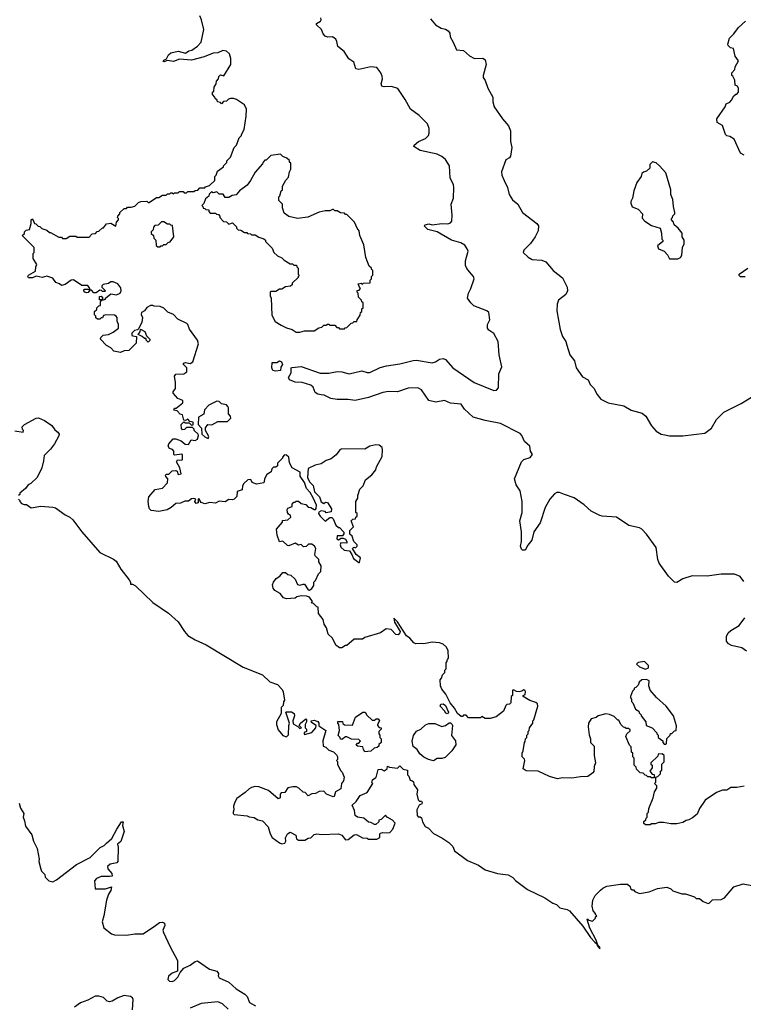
# Model space of a CAD drawing. Extents: x 2239781 to 2394849, y 665654 to 770575.
# Tile 70 of 147: x 2338989 to 2344998, y 687240 to 695418. Entities that reach past the tile are written whole.
import ezdxf

# ---------------------------------------------------------------- set-up
doc = ezdxf.new("R2010")
doc.units = 0

msp = doc.modelspace()

# ---------------------------------------------------------------- linework, layer by layer
at = {"layer": '0CON10XD'}
for points in [[(2339928.3, 692791.7), (2339960, 692785), (2339955, 692730), (2339895, 692670), (2339855, 692667.5), (2339825, 692652.5), (2339770, 692665), (2339745, 692692.5), (2339710.7, 692710.7), (2339660, 692765), (2339661.7, 692778.3), (2339681.7, 692798.3), (2339725, 692802.5), (2339765, 692822.5), (2339810, 692855), (2339810, 692885), (2339797.5, 692915), (2339797.5, 692945), (2339790, 692955), (2339775, 692962.5), (2339705, 692967.5), (2339685, 692960), (2339675, 692940), (2339665, 692940), (2339655, 692930), (2339635, 692930), (2339621.7, 692941.7), (2339620, 692955), (2339610, 692965), (2339610, 692995), (2339628.3, 693011.7), (2339630, 693025), (2339645, 693040), (2339660, 693045), (2339660, 693075), (2339670, 693090), (2339651.7, 693091.7), (2339651.7, 693118.3), (2339665, 693120), (2339680, 693105), (2339670, 693090), (2339685, 693090), (2339700, 693095), (2339700, 693105), (2339745, 693140), (2339793, 693133), (2339823, 693147), (2339830, 693165), (2339829.3, 693189.3), (2339802.5, 693225), (2339765, 693240), (2339745, 693240), (2339725, 693227.5), (2339682.5, 693217.5), (2339671.7, 693208.3), (2339670, 693195), (2339700, 693165), (2339695, 693160), (2339675, 693160), (2339668.3, 693168.3), (2339655, 693170), (2339625, 693150), (2339605, 693150), (2339585, 693170), (2339570, 693170), (2339558.3, 693151.7), (2339545, 693150), (2339530, 693155), (2339520, 693165), (2339520, 693175), (2339525, 693180), (2339555, 693180), (2339570, 693170), (2339570, 693185), (2339555, 693210), (2339505, 693210), (2339436.4, 693256.4), (2339415, 693253.8), (2339365, 693217.5), (2339335, 693210), (2339320, 693225), (2339290, 693235), (2339265, 693270), (2339215, 693287.5), (2339175, 693277.5), (2339125, 693287.5), (2339095, 693272.5), (2339062.5, 693272.5), (2339057.5, 693285), (2339062.5, 693295), (2339120.7, 693329.3), (2339122.5, 693365), (2339130, 693385), (2339100, 693435), (2339100, 693475), (2339110, 693485), (2339110, 693525), (2339060, 693575), (2339010, 693625), (2339028.3, 693641.7), (2339030, 693655), (2339041.7, 693668.3), (2339070, 693675), (2339083.3, 693725), (2339083.8, 693755), (2339095, 693762.5), (2339112.5, 693725), (2339122.5, 693722.5), (2339141.7, 693701.7), (2339155, 693700), (2339173, 693683), (2339215, 693670), (2339235, 693650), (2339245, 693650), (2339315, 693610), (2339335, 693610), (2339345, 693600), (2339375, 693600), (2339405, 693620), (2339455, 693620), (2339465, 693610), (2339565, 693610), (2339591.7, 693638.3), (2339618.3, 693641.7), (2339631.7, 693658.3), (2339645, 693660), (2339675, 693690), (2339685, 693690), (2339708.3, 693721.7), (2339746.4, 693726.4), (2339787.5, 693702.5), (2339793, 693737), (2339810, 693755), (2339810, 693765), (2339800, 693775), (2339803, 693787), (2339820, 693805), (2339820, 693815), (2339855, 693850), (2339875, 693850), (2339885, 693860), (2339915, 693860), (2339945, 693870), (2339975, 693900), (2339995, 693907.5), (2340045, 693910), (2340055, 693900), (2340065, 693900), (2340125, 693940), (2340145, 693940), (2340175, 693960), (2340205, 693960), (2340215, 693970), (2340235, 693970), (2340245, 693980), (2340255, 693980), (2340265, 693970), (2340275, 693980), (2340305, 693980), (2340315, 693990), (2340345, 693990), (2340355, 693980), (2340375, 693980), (2340385, 693990), (2340435, 693990), (2340445, 694000), (2340468.3, 694001.7), (2340485, 694020), (2340525, 694020), (2340531.7, 694028.3), (2340565, 694040), (2340608.3, 694081.7), (2340610, 694115), (2340620, 694125), (2340631.7, 694158.3), (2340680, 694195), (2340680, 694205), (2340708.3, 694231.7), (2340710, 694245), (2340740, 694275), (2340770, 694355), (2340790, 694375), (2340810, 694435), (2340830, 694455), (2340830, 694465), (2340852.5, 694505), (2340870, 694615), (2340872.5, 694675), (2340855, 694710), (2340790, 694755), (2340765, 694762.5), (2340738.3, 694761.7), (2340723, 694757), (2340705, 694740), (2340681.7, 694738.3), (2340665, 694720), (2340655, 694730), (2340630, 694735), (2340628.3, 694748.3), (2340611.7, 694761.7), (2340610, 694775), (2340590, 694795), (2340590, 694815), (2340600, 694825), (2340603, 694857), (2340620, 694885), (2340623, 694907), (2340640, 694925), (2340643, 694947), (2340655, 694960), (2340685, 694950), (2340743.3, 695045), (2340742.5, 695095), (2340730, 695135), (2340707, 695157), (2340675, 695162.5), (2340635, 695143.3), (2340595, 695138.8), (2340520.8, 695109.2), (2340415, 695082), (2340315, 695089.2), (2340265, 695071.4), (2340215, 695077.5), (2340185, 695067.5), (2340180, 695075), (2340185, 695082.5), (2340208.3, 695091.7), (2340223.8, 695126.2), (2340245, 695143.3), (2340305, 695156.5), (2340365, 695140), (2340392.1, 695157.9), (2340417.5, 695165), (2340465, 695197.5), (2340495, 695230), (2340516.7, 695335), (2340497.5, 695415), (2340485, 695450)], [(2345001.2, 690751.2), (2344972.1, 690792.1), (2344925, 690811.2), (2344898.9, 690811.1), (2344815, 690812.9), (2344696.1, 690796.1), (2344572.7, 690797.3), (2344495, 690773.3), (2344445, 690742.7), (2344425, 690746.1), (2344377.6, 690795), (2344297.8, 690905), (2344287.7, 690935), (2344274.7, 691034.7), (2344195, 691145.5), (2344155.6, 691185), (2344135, 691197.3), (2344047.1, 691217.1), (2343945, 691285.3), (2343825, 691292.9), (2343805, 691299.2), (2343735, 691335.5), (2343677.1, 691387.1), (2343592.5, 691445), (2343513.4, 691473.4), (2343470.4, 691490.4), (2343449.1, 691490.9), (2343430.9, 691479.1), (2343392, 691435), (2343352.7, 691367.3), (2343311.7, 691238.3), (2343256.9, 691165), (2343240.8, 691095), (2343207.1, 691052.9), (2343185, 691012.5), (2343165, 691011.2), (2343155, 691020), (2343148, 691045), (2343156.2, 691085), (2343156.8, 691163.2), (2343142.1, 691255), (2343160.6, 691325), (2343162.5, 691415), (2343143.4, 691503.4), (2343110.8, 691555), (2343098.8, 691605), (2343156.2, 691745), (2343175.7, 691764.3), (2343227.6, 691782.4), (2343245.8, 691805), (2343230, 691835), (2343225.6, 691875), (2343180, 691915), (2343158.5, 691965), (2343145, 691980.5), (2342982, 692065), (2342855, 692087.7), (2342755, 692116.4), (2342681.8, 692181.8), (2342653.3, 692225), (2342565, 692233.5), (2342515, 692255.6), (2342445, 692241.2), (2342386.7, 692255), (2342323.9, 692343.9), (2342295, 692360.5), (2342215, 692356.2), (2342125, 692327.5), (2342051.7, 692328.3), (2342005, 692322.2), (2341885, 692279.1), (2341775, 692254.3), (2341715, 692262.5), (2341625, 692261.8), (2341571.4, 692271.4), (2341518.3, 692298.3), (2341491.5, 692301.5), (2341465, 692307.7), (2341442.3, 692322.3), (2341424.5, 692364.5), (2341405, 692381.4), (2341335, 692404.4), (2341275, 692406.4), (2341230, 692425), (2341221.4, 692445), (2341243.8, 692485), (2341242.5, 692525), (2341250.7, 692529.3), (2341325, 692536.9), (2341485, 692483.1), (2341555, 692481.1), (2341625, 692496.2), (2341665, 692492.1), (2341725, 692475.5), (2341829.5, 692500.5), (2341875, 692487.5), (2341895, 692488.6), (2341981.6, 692528.4), (2342035, 692543.8), (2342145, 692558.4), (2342256.3, 692586.3), (2342285, 692588.5), (2342415, 692566.9), (2342442, 692575), (2342475, 692598.1), (2342505, 692604.3), (2342525.8, 692595), (2342586.7, 692526.7), (2342763.3, 692403.3), (2342925, 692337.1), (2342948.1, 692341.9), (2342965, 692360), (2342968.2, 692475), (2342992.7, 692535), (2342971.2, 692635), (2342961.1, 692745), (2342925, 692810), (2342885, 692840), (2342874.5, 692855), (2342874.5, 692885), (2342891.9, 692925), (2342885.3, 692985.3), (2342868.1, 692998.1), (2342761.2, 693041.2), (2342735.6, 693065), (2342707.8, 693105), (2342714.7, 693145.3), (2342735.4, 693185), (2342763.3, 693265), (2342758.1, 693285), (2342725, 693324.3), (2342701.7, 693351.7), (2342691.8, 693375), (2342691.2, 693415), (2342711.6, 693495), (2342705.7, 693515.7), (2342685, 693543.5), (2342653.2, 693563.2), (2342575, 693585.6), (2342455, 693655.4), (2342378, 693675), (2342347.5, 693705), (2342356.2, 693715), (2342385, 693722.1), (2342415, 693714.4), (2342495, 693725.6), (2342545, 693721.9), (2342565, 693730), (2342576, 693745), (2342579.2, 693795), (2342572.7, 693885), (2342590, 693935), (2342594.7, 694025), (2342591.5, 694045), (2342563.6, 694105), (2342556.5, 694205), (2342524.5, 694255), (2342495, 694281.1), (2342455, 694299.5), (2342315, 694331.5), (2342262.5, 694365), (2342265, 694376.7), (2342300, 694405), (2342358.8, 694431.2), (2342383.1, 694455), (2342389.5, 694475), (2342390, 694515), (2342375, 694553.6), (2342305, 694621.8), (2342233, 694673), (2342188.8, 694755), (2342128.2, 694845), (2342075, 694862.3), (2342015, 694859.6), (2341995, 694865.8), (2341989.1, 694885), (2342001.2, 694925), (2341998.1, 694948.1), (2341988, 694975), (2341955, 695019.6), (2341905, 695025.3), (2341805, 695004), (2341780.1, 695010.1), (2341763.4, 695063.4), (2341723.2, 695093.2), (2341683.6, 695153.6), (2341630, 695195), (2341623.3, 695235), (2341613.3, 695255), (2341585, 695276.2), (2341545, 695273.3), (2341525, 695282), (2341509.1, 695299.1), (2341494.2, 695335), (2341454, 695375), (2341454, 695386), (2341485.8, 695405), (2341491.4, 695415), (2341488.3, 695431.7)], [(2342400, 695425), (2342442.5, 695375), (2342488.3, 695348.3), (2342525, 695340), (2342547.5, 695325), (2342560, 695305), (2342562.5, 695275), (2342589.5, 695229.5), (2342615, 695166.7), (2342675, 695162), (2342725, 695118), (2342765, 695094), (2342835, 695098), (2342855, 695083.3), (2342862.5, 695045), (2342836.2, 694955), (2342838.3, 694938.3), (2342853.6, 694913.6), (2342875, 694850), (2342917.5, 694775), (2342917.5, 694735), (2342927.5, 694695), (2342996.7, 694595), (2343048, 694535), (2343064.2, 694495), (2343065.6, 694405), (2343076.6, 694355), (2343065.4, 694285), (2343055, 694269.2), (2343026.6, 694253.4), (2342989.5, 694155), (2342992.7, 694125), (2343010.7, 694080.7), (2343040, 694025), (2343052.2, 693965), (2343081.1, 693921.1), (2343125.5, 693885), (2343165, 693815.7), (2343283.8, 693725), (2343298, 693705), (2343294, 693665), (2343268, 693615), (2343230.5, 693559.5), (2343175, 693502.5), (2343170, 693485), (2343212, 693445), (2343245, 693427.1), (2343325, 693420), (2343357, 693407), (2343419.2, 693335), (2343495, 693272.9), (2343534.4, 693195), (2343537.8, 693165), (2343524.6, 693135.4), (2343462.1, 693087.9), (2343452.5, 693055), (2343448.8, 692998.8), (2343475.7, 692845), (2343496.6, 692786.6), (2343524.3, 692745), (2343531.9, 692715), (2343557.5, 692635), (2343594.4, 692584.4), (2343610.8, 692525), (2343662.3, 692452.3), (2343710, 692425), (2343725, 692387.5), (2343755.8, 692355.8), (2343783.8, 692305), (2343815, 692266.7), (2343874.2, 692234.2), (2344005, 692211.2), (2344067.5, 692175), (2344158.3, 692148.3), (2344187.5, 692125), (2344234.2, 692044.2), (2344275, 692000), (2344315, 691976.2), (2344345, 691968.8), (2344385, 691962), (2344495, 691962), (2344677.7, 691982.3), (2344733.9, 692026.1), (2344775, 692097.5), (2344835, 692156.7), (2344980.7, 692229.3), (2345065, 692282.5)], [(2345005, 694292.5), (2344975, 694310), (2344922.5, 694425), (2344887, 694447), (2344861.7, 694451.7), (2344850, 694465), (2344825, 694540), (2344780, 694565), (2344777.5, 694595), (2344847, 694693), (2344855, 694720), (2344886.4, 694733.6), (2344900.7, 694749.3), (2344917.5, 694785), (2344935, 694800), (2344945, 694800), (2344957.5, 694815), (2344957, 694847), (2344950, 694865), (2344930, 694875), (2344926.4, 694916.4), (2344909.3, 694949.3), (2344902.5, 694955), (2344902.5, 694975), (2344927, 695003), (2344930, 695025), (2344957.5, 695075), (2344930, 695115), (2344917, 695177), (2344890, 695185), (2344873, 695203), (2344870, 695215), (2344883.8, 695265), (2344919.5, 695300.5), (2344958.3, 695351.7), (2345016.7, 695405)], [(2341285, 692822.5), (2341315, 692823.3), (2341355, 692833.3), (2341435, 692832.5), (2341473, 692857), (2341497, 692863), (2341515, 692880), (2341535, 692880), (2341545, 692890), (2341555, 692890), (2341565, 692880), (2341605, 692880), (2341621.7, 692861.7), (2341635, 692860), (2341645, 692850), (2341685, 692850), (2341691.7, 692858.3), (2341705, 692860), (2341741.7, 692898.3), (2341755, 692900), (2341765, 692910), (2341788.3, 692911.7), (2341790, 692925), (2341817, 692963), (2341820, 692985), (2341830, 692995), (2341830, 693015), (2341840, 693025), (2341840, 693065), (2341830, 693075), (2341828.3, 693088.3), (2341801.7, 693111.7), (2341800, 693145), (2341790, 693155), (2341791.7, 693168.3), (2341808.3, 693171.7), (2341820, 693185), (2341810, 693195), (2341800, 693225), (2341825, 693230), (2341835, 693220), (2341845, 693230), (2341898.3, 693231.7), (2341900, 693255), (2341910, 693265), (2341910, 693285), (2341920, 693295), (2341920, 693335), (2341910, 693345), (2341910, 693355), (2341891.7, 693371.7), (2341863, 693443), (2341846.4, 693546.4), (2341812.5, 693625), (2341807.5, 693665), (2341790, 693685), (2341770, 693735), (2341705, 693800), (2341695, 693800), (2341685, 693810), (2341653, 693813), (2341625, 693830), (2341605, 693830), (2341595, 693840), (2341585, 693840), (2341565, 693830), (2341525, 693830), (2341475, 693820), (2341381.7, 693778.3), (2341295, 693767.5), (2341223, 693783), (2341185, 693810), (2341170, 693855), (2341170, 693885), (2341140, 693915), (2341140, 693945), (2341150, 693955), (2341160, 693995), (2341170, 694005), (2341170, 694035), (2341200, 694085), (2341221.7, 694108.3), (2341230, 694155), (2341240, 694175), (2341240, 694225), (2341230, 694235), (2341228.3, 694248.3), (2341208.3, 694268.3), (2341175, 694280), (2341155, 694300), (2341075, 694290), (2341035, 694250), (2341025, 694250), (2341010, 694235), (2341005, 694220), (2340945, 694150), (2340905, 694082.5), (2340876.4, 694043.6), (2340813.6, 693996.4), (2340786.4, 693963.6), (2340753, 693957), (2340725, 693940), (2340695, 693940), (2340678.3, 693968.3), (2340645, 693967.5), (2340625, 693987.5), (2340595, 693980), (2340581.7, 693988.3), (2340561.7, 693968.3), (2340558.3, 693951.7), (2340531.7, 693928.3), (2340518.3, 693891.7), (2340500, 693875), (2340510, 693865), (2340511.7, 693851.7), (2340525, 693850), (2340535, 693840), (2340558.3, 693838.3), (2340560, 693825), (2340571.7, 693811.7), (2340615, 693810), (2340621.7, 693801.7), (2340638.3, 693798.3), (2340650, 693785), (2340650, 693775), (2340681.7, 693741.7), (2340705, 693740), (2340725, 693720), (2340755, 693730), (2340788.3, 693698.3), (2340790, 693685), (2340801.7, 693671.7), (2340825, 693670), (2340855, 693650), (2340875, 693650), (2340881.7, 693641.7), (2340905, 693640), (2340915, 693630), (2340945, 693630), (2340975, 693610), (2341017, 693597), (2341030, 693585), (2341030, 693575), (2341085, 693520), (2341100, 693485), (2341130, 693455), (2341165, 693440), (2341185, 693420), (2341235, 693390), (2341255, 693390), (2341265, 693380), (2341288.3, 693378.3), (2341290, 693365), (2341300, 693355), (2341300, 693305), (2341310, 693295), (2341300, 693285), (2341300, 693275), (2341251.7, 693228.3), (2341250, 693215), (2341237, 693203), (2341195, 693200), (2341165, 693180), (2341145, 693180), (2341115, 693160), (2341075, 693160), (2341070, 693155), (2341070, 693125), (2341077.5, 693105), (2341083.6, 692963.6), (2341110.7, 692910.7), (2341159.3, 692879.3), (2341205, 692857.5), (2341250, 692845), (2341285, 692822.5)], [(2344385, 693430), (2344455, 693432.5), (2344476.4, 693443.6), (2344487, 693463), (2344492.5, 693525), (2344507.5, 693555), (2344507.5, 693585), (2344490, 693615), (2344490, 693645), (2344456.4, 693686.4), (2344423.6, 693713.6), (2344417, 693737), (2344400, 693755), (2344400, 693765), (2344410, 693775), (2344411.7, 693788.3), (2344430, 693805), (2344430, 693815), (2344416.7, 693865), (2344413.3, 693925), (2344397, 693967), (2344396.7, 694005), (2344353.3, 694145), (2344302.5, 694205), (2344275, 694227.5), (2344242.5, 694237.5), (2344220, 694215), (2344220, 694185), (2344195, 694160), (2344168.3, 694151.7), (2344155, 694140), (2344150, 694115), (2344112.5, 694065), (2344087.5, 693995), (2344077.5, 693935), (2344063, 693907), (2344063, 693893), (2344073.6, 693863.6), (2344125, 693842.5), (2344160, 693805), (2344158.3, 693768.3), (2344180, 693745), (2344235, 693707.5), (2344306.7, 693686.7), (2344317.5, 693645), (2344320, 693595), (2344330, 693585), (2344330, 693575), (2344285, 693540), (2344292.5, 693515), (2344340, 693495), (2344367.5, 693465), (2344385, 693430)], [(2340155, 693530), (2340161.7, 693538.3), (2340175, 693540), (2340185, 693550), (2340205, 693550), (2340223, 693567), (2340238.3, 693571.7), (2340270, 693615), (2340258.3, 693708.3), (2340245, 693710), (2340235, 693720), (2340215, 693720), (2340185, 693740), (2340165, 693740), (2340138.3, 693711.7), (2340111.7, 693708.3), (2340100, 693695), (2340098.3, 693671.7), (2340080, 693655), (2340081.7, 693641.7), (2340100, 693625), (2340101.7, 693601.7), (2340120, 693585), (2340121.7, 693541.7), (2340135, 693530), (2340155, 693530)], [(2345011.7, 693281.7), (2344973, 693283), (2344963, 693293), (2344963.3, 693305), (2345033.8, 693355)], [(2344545, 688772.5), (2344523, 688767), (2344495, 688750), (2344445, 688737.5), (2344395, 688737.5), (2344335, 688750), (2344295, 688750), (2344265, 688740), (2344235, 688740), (2344225, 688730), (2344185, 688730), (2344171.7, 688741.7), (2344171.7, 688758.3), (2344188.3, 688771.7), (2344190, 688785), (2344200, 688795), (2344200, 688825), (2344210, 688835), (2344213, 688867), (2344250, 688955), (2344260, 689005), (2344280, 689035), (2344280, 689055), (2344260, 689075), (2344270, 689085), (2344270, 689125), (2344288.3, 689131.7), (2344310, 689155), (2344310, 689175), (2344320, 689185), (2344320, 689235), (2344340, 689255), (2344340, 689305), (2344325, 689320), (2344291.7, 689318.3), (2344288.3, 689301.7), (2344230, 689245), (2344230, 689235), (2344240, 689225), (2344240, 689205), (2344220, 689175), (2344241.7, 689151.7), (2344258.3, 689148.3), (2344258.3, 689121.7), (2344235, 689120), (2344225, 689130), (2344205, 689130), (2344195, 689140), (2344181.7, 689141.7), (2344165, 689160), (2344141.7, 689161.7), (2344111.7, 689191.7), (2344108.3, 689208.3), (2344090, 689225), (2344090, 689285), (2344080, 689295), (2344080, 689325), (2344070, 689335), (2344067, 689377), (2344053, 689393), (2344022.5, 689465), (2344030, 689485), (2344058.3, 689511.7), (2344058.3, 689518.3), (2344045, 689530), (2344025, 689530), (2344015, 689540), (2344001.7, 689541.7), (2343980, 689565), (2343965, 689600), (2343955, 689600), (2343925, 689630), (2343887, 689647), (2343855, 689652.5), (2343793, 689637), (2343777, 689623), (2343735, 689610), (2343712.5, 689575), (2343710, 689545), (2343718.3, 689478.3), (2343730, 689445), (2343730, 689415), (2343760, 689385), (2343760, 689305), (2343770, 689245), (2343760, 689215), (2343757, 689173), (2343748.3, 689161.7), (2343707, 689133), (2343645, 689130), (2343575, 689117.5), (2343495, 689120), (2343455, 689112.5), (2343388.3, 689131.7), (2343295, 689177.5), (2343195, 689180), (2343170, 689195), (2343182.5, 689265), (2343180, 689275), (2343160, 689295), (2343160, 689325), (2343170, 689345), (2343180, 689415), (2343187, 689423), (2343190, 689445), (2343200, 689455), (2343200, 689475), (2343210, 689485), (2343210, 689505), (2343220, 689515), (2343223, 689537), (2343250, 689575), (2343250, 689595), (2343257, 689603), (2343290, 689715), (2343287.5, 689735), (2343275, 689747.5), (2343225, 689762.5), (2343170, 689795), (2343170, 689805), (2343187, 689813), (2343190, 689835), (2343185, 689847.5), (2343175, 689852.5), (2343158.8, 689841.2), (2343135, 689836.2), (2343115, 689837.5), (2343095, 689850), (2343081.7, 689848.3), (2343080, 689805), (2343070, 689795), (2343067, 689743), (2343057, 689733), (2343035, 689730), (2343025, 689722.5), (2343006.4, 689673.6), (2342945, 689627.5), (2342895, 689613.3), (2342855, 689612.5), (2342825, 689630), (2342815, 689620), (2342715, 689620), (2342695, 689640), (2342675, 689640), (2342665, 689630), (2342655, 689630), (2342623.3, 689655), (2342598.8, 689698.8), (2342563.4, 689743.4), (2342527.1, 689817.1), (2342495, 689857.5), (2342482, 689885), (2342480, 689935), (2342491.7, 689948.3), (2342500, 689975), (2342520, 689995), (2342520, 690015), (2342530, 690025), (2342530, 690075), (2342537, 690083), (2342540, 690105), (2342550, 690115), (2342547.5, 690175), (2342532.5, 690205), (2342505, 690230), (2342475, 690242.5), (2342415, 690246.7), (2342345, 690233.3), (2342323.6, 690236.4), (2342277, 690233), (2342262.3, 690242.3), (2342229.7, 690279.7), (2342201.4, 690301.4), (2342125, 690416), (2342095, 690447.5), (2342102, 690415), (2342148, 690335), (2342145.7, 690324.3), (2342130.7, 690309.3), (2342111.7, 690311.7), (2342073.9, 690353.9), (2342031.7, 690358.3), (2341985.8, 690324.2), (2341855, 690286.7), (2341835, 690273.3), (2341765, 690272.5), (2341705, 690220), (2341695, 690220), (2341665, 690200), (2341645, 690200), (2341613.3, 690223.3), (2341585, 690280), (2341550, 690315), (2341537, 690367), (2341518.3, 690398.3), (2341507.5, 690435), (2341470, 690485), (2341468.3, 690538.3), (2341455, 690540), (2341428.3, 690568.3), (2341411.7, 690571.7), (2341420, 690585), (2341395, 690620), (2341369.3, 690629.3), (2341325, 690633.3), (2341290, 690625), (2341275, 690613.3), (2341205, 690607.5), (2341180, 690615), (2341153, 690653), (2341107, 690677), (2341092.5, 690695), (2341087.5, 690725), (2341097.5, 690745), (2341117.5, 690775), (2341150, 690795), (2341175, 690827.5), (2341195, 690827.5), (2341215, 690810), (2341240, 690805), (2341275, 690770), (2341295, 690727.5), (2341315, 690720), (2341341.7, 690728.3), (2341355, 690730), (2341385, 690682.5), (2341395, 690680), (2341415, 690692.5), (2341431.7, 690718.3), (2341430, 690745), (2341445, 690760), (2341470, 690815), (2341490, 690835), (2341491.7, 690881.7), (2341472.5, 690915), (2341472.5, 690935), (2341443.6, 690963.6), (2341440, 690975), (2341447.5, 691025), (2341437.5, 691045), (2341415, 691062.5), (2341388.3, 691061.7), (2341366.7, 691043.3), (2341345, 691040), (2341325, 691060), (2341305, 691052.5), (2341275, 691070), (2341225, 691047.5), (2341211.7, 691051.7), (2341175, 691087.5), (2341145, 691080), (2341127.5, 691135), (2341122.5, 691185), (2341170, 691245), (2341171.7, 691258.3), (2341215, 691262.5), (2341240, 691285), (2341238.3, 691298.3), (2341220.7, 691310.7), (2341212.5, 691325), (2341210.7, 691349.3), (2341215, 691360), (2341250, 691375), (2341250, 691395), (2341265, 691410), (2341275, 691410), (2341285, 691420), (2341305, 691420), (2341325, 691400), (2341365, 691390), (2341385, 691370), (2341407, 691367), (2341435, 691350), (2341445, 691350), (2341451.7, 691358.3), (2341452.5, 691385), (2341426.1, 691446.1), (2341400.7, 691490.7), (2341371.2, 691525), (2341353.6, 691573.6), (2341316.7, 691625), (2341318.3, 691658.3), (2341252.5, 691695), (2341228.3, 691738.3), (2341223.8, 691785), (2341205, 691801.2), (2341187.5, 691802.5), (2341170, 691785), (2341170, 691775), (2341130, 691735), (2341128.3, 691711.7), (2341115, 691700), (2341095, 691700), (2341083, 691687), (2341078.3, 691661.7), (2341040.7, 691639.3), (2341022.5, 691605), (2341018.3, 691578.3), (2341015, 691570), (2340955, 691560), (2340920, 691575), (2340908.3, 691598.3), (2340883, 691597), (2340850, 691565), (2340840, 691545), (2340836.4, 691513.6), (2340795, 691500), (2340791.7, 691458.3), (2340770, 691435), (2340755, 691430), (2340725, 691432.5), (2340695, 691412.5), (2340645, 691417.5), (2340615, 691402.5), (2340566.4, 691406.4), (2340525, 691396.7), (2340497, 691407), (2340475, 691440), (2340470, 691435), (2340470, 691405), (2340455, 691400), (2340442.5, 691415), (2340450, 691435), (2340435, 691440), (2340415, 691437.5), (2340391.7, 691418.3), (2340360.7, 691419.3), (2340325, 691402.5), (2340285, 691400), (2340247.5, 691365), (2340214.1, 691345.9), (2340145, 691332.9), (2340080.5, 691340.5), (2340066.2, 691355), (2340062, 691375), (2340055.8, 691415), (2340062, 691455), (2340115, 691516.2), (2340175, 691526.7), (2340215, 691570), (2340220, 691605), (2340203, 691623), (2340200, 691635), (2340208.3, 691641.7), (2340227, 691643), (2340255, 691671.2), (2340285, 691672.5), (2340296.7, 691666.7), (2340305, 691640), (2340330, 691645), (2340317.5, 691695), (2340290, 691745), (2340298.3, 691761.7), (2340335, 691760), (2340340, 691765), (2340340, 691805), (2340335, 691810), (2340275, 691800), (2340270, 691805), (2340270, 691835), (2340257, 691847), (2340232.5, 691855), (2340222.5, 691875), (2340227.5, 691895), (2340263, 691937), (2340285, 691937.5), (2340329.3, 691919.3), (2340363, 691893), (2340391.7, 691888.3), (2340413, 691927), (2340445, 691922.5), (2340466.4, 691933.6), (2340472.5, 691965), (2340470, 691975), (2340437.5, 692005), (2340436.7, 692016.7), (2340425, 692030), (2340375, 692030), (2340357, 692013), (2340341.7, 692011.7), (2340333, 692023), (2340330, 692055), (2340351.7, 692078.3), (2340365, 692070), (2340395, 692070), (2340415, 692050), (2340428.3, 692051.7), (2340430, 692075), (2340401.7, 692081.7), (2340385, 692100), (2340365, 692090), (2340351.7, 692091.7), (2340340, 692135), (2340321.7, 692141.7), (2340295, 692170), (2340270, 692175), (2340275, 692190), (2340288.3, 692191.7), (2340342.5, 692235), (2340342.5, 692255), (2340301.7, 692271.7), (2340263.8, 692315), (2340264.1, 692325.9), (2340282.5, 692355), (2340282.5, 692405), (2340273.3, 692456.7), (2340285, 692472.5), (2340353, 692477), (2340376.1, 692493.9), (2340377.5, 692525), (2340350, 692555), (2340350, 692565), (2340365, 692570), (2340405, 692562.5), (2340427.5, 692575), (2340472.5, 692725), (2340466.2, 692755), (2340398.3, 692848.3), (2340385.8, 692885), (2340376.2, 692895), (2340301.2, 692931.2), (2340265, 692968), (2340219.5, 692989.5), (2340185, 693022.5), (2340155, 693036.7), (2340105, 693037.5), (2340095, 693042.5), (2340075, 693042.5), (2340045, 693027.5), (2340025, 693000), (2340000, 692985), (2339998.3, 692968.3), (2340007.5, 692945), (2340002.5, 692905), (2339978.3, 692851.7), (2339967.5, 692842.5), (2339943, 692837), (2339920, 692815), (2339920, 692795), (2339928.3, 692791.7)], [(2340055, 692740), (2340040, 692755), (2340038.3, 692768.3), (2340025, 692770), (2340007, 692787), (2339971.7, 692801.7), (2339990, 692825), (2339991.7, 692848.3), (2340028.3, 692828.3), (2340041.7, 692791.7), (2340070, 692765), (2340068.3, 692751.7), (2340055, 692740)], [(2341112, 692498), (2341090, 692505), (2341081.4, 692525), (2341085, 692570), (2341125, 692570), (2341145, 692583.3), (2341163.3, 692575), (2341170, 692555), (2341158.3, 692531.7), (2341155, 692503.3), (2341112, 692498)], [(2340555, 691940), (2340560, 691955), (2340532.5, 692005), (2340533, 692027), (2340550, 692055), (2340585, 692052.5), (2340635, 692080), (2340715, 692080), (2340741.7, 692108.3), (2340740, 692125), (2340723, 692143), (2340722.5, 692195), (2340717.5, 692205), (2340705, 692217.5), (2340665, 692227.5), (2340645, 692247.5), (2340625, 692250), (2340560, 692215), (2340523, 692177), (2340518.3, 692141.7), (2340472.5, 692115), (2340470, 692055), (2340497.5, 692025), (2340502.5, 691975), (2340525, 691952.5), (2340555, 691940)], [(2338947, 692003), (2339017, 691993), (2339020, 692005), (2339013, 692013), (2339010, 692035), (2339030, 692055), (2339125, 692107.5), (2339145, 692110), (2339195, 692090), (2339255, 692047.5), (2339280, 692010), (2339305, 691992.5), (2339316.7, 691975), (2339315, 691960), (2339277.5, 691895), (2339245, 691850), (2339191.7, 691798.3), (2339187.5, 691755), (2339172.5, 691695), (2339132.5, 691615), (2339080, 691565), (2339060, 691555), (2339036.4, 691523.6), (2338990, 691485), (2338990, 691475), (2338980, 691465)], [(2341810, 690910), (2341817.7, 690947.7), (2341782.5, 690975), (2341752.5, 691025), (2341763, 691037), (2341778.3, 691031.7), (2341790, 691045), (2341790, 691055), (2341763, 691083), (2341748.3, 691128.3), (2341730, 691145), (2341730, 691175), (2341760, 691205), (2341740, 691255), (2341755, 691270), (2341778.3, 691271.7), (2341780, 691285), (2341790, 691295), (2341790, 691315), (2341780, 691325), (2341780, 691415), (2341797, 691443), (2341797.5, 691465), (2341813, 691517), (2341840, 691545), (2341860, 691595), (2341913, 691637), (2341945, 691680), (2341952.5, 691705), (2341999.3, 691790.7), (2342002.5, 691845), (2341997.5, 691865), (2341975, 691882.5), (2341945, 691887.5), (2341895, 691876.7), (2341855, 691850), (2341665, 691853.3), (2341647.5, 691845), (2341616.4, 691803.6), (2341575, 691770), (2341535, 691757.5), (2341491.7, 691728.3), (2341443, 691717), (2341385, 691690), (2341377.5, 691615), (2341395, 691580), (2341425, 691550), (2341436.7, 691495), (2341477.5, 691455), (2341492.3, 691412.3), (2341515, 691400), (2341528.3, 691411.7), (2341545, 691406.7), (2341576.7, 691355), (2341575, 691330), (2341535, 691322.5), (2341525, 691333.3), (2341491.2, 691338.8), (2341471.7, 691328.3), (2341470, 691315), (2341482.5, 691295), (2341525, 691253.3), (2341565, 691282.5), (2341581.7, 691281.7), (2341593, 691273), (2341615, 691220), (2341635, 691200), (2341645, 691200), (2341681.7, 691161.7), (2341681.7, 691148.3), (2341668.3, 691131.7), (2341625, 691130), (2341622.5, 691105), (2341635, 691097.5), (2341658.3, 691111.7), (2341675, 691112.5), (2341693, 691103), (2341706.2, 691085), (2341705, 691070), (2341656.1, 691073.9), (2341648.8, 691055), (2341655.7, 691035.7), (2341682.5, 691012.5), (2341726.4, 691006.4), (2341747, 690977), (2341761.2, 690941.2), (2341805, 690910), (2341810, 690910)], [(2338980, 691435), (2338990, 691425), (2338990, 691415), (2339005, 691400), (2339025, 691390), (2339045, 691390), (2339085, 691362.5), (2339165, 691376.7), (2339265, 691370), (2339285, 691363.3), (2339367.5, 691305), (2339405, 691286.7), (2339430, 691265), (2339503.8, 691165), (2339653.6, 690993.6), (2339767, 690937), (2339789.3, 690919.3), (2339827.5, 690855), (2339897.5, 690765), (2339910, 690745), (2339910, 690730), (2339925, 690730), (2339950, 690715), (2340095, 690577.5), (2340225, 690487.5), (2340305, 690417.5), (2340357.5, 690335), (2340385, 690303.3), (2340445, 690266.7), (2340535.8, 690225.8), (2340845, 690040), (2341005, 689976.2), (2341065, 689917.5), (2341130, 689895), (2341167.5, 689855), (2341177.5, 689835), (2341187.5, 689765), (2341178.3, 689751.7), (2341177.5, 689722.5), (2341160, 689705), (2341160, 689655), (2341122.5, 689585), (2341120, 689565), (2341135, 689520), (2341173.6, 689473.6), (2341205, 689460), (2341221.7, 689478.3), (2341222.5, 689555), (2341230, 689575), (2341200, 689665), (2341205, 689670), (2341245, 689670), (2341267.5, 689655), (2341270, 689635), (2341256.7, 689595), (2341259.3, 689569.3), (2341297.5, 689547.5), (2341315, 689530), (2341330, 689535), (2341310, 689555), (2341320, 689575), (2341365, 689610), (2341370, 689605), (2341370, 689585), (2341360, 689565), (2341360, 689535), (2341370, 689525), (2341370, 689505), (2341351.7, 689498.3), (2341350, 689485), (2341355, 689480), (2341415, 689497.5), (2341447.5, 689535), (2341450, 689555), (2341410.7, 689580.7), (2341410, 689595), (2341435, 689600), (2341465, 689587.5), (2341472.5, 689575), (2341471.7, 689551.7), (2341530, 689515), (2341507, 689427), (2341510, 689385), (2341530, 689375), (2341555, 689350), (2341595, 689337.5), (2341620.7, 689310.7), (2341627.5, 689295), (2341627, 689273), (2341620, 689265), (2341627, 689257), (2341627.5, 689235), (2341651.7, 689181.7), (2341667, 689167), (2341682.5, 689125), (2341677.5, 689095), (2341660, 689075), (2341655, 689030), (2341610, 689005), (2341600, 688965), (2341593, 688963), (2341536.4, 688986.4), (2341515, 689010), (2341475, 689007.5), (2341445, 688990), (2341415, 688987.5), (2341385, 688970), (2341358.3, 688998.3), (2341341.7, 689001.7), (2341306.1, 689036.1), (2341286.1, 689046.1), (2341256.1, 689046.1), (2341215, 689036.7), (2341190, 689000), (2341160, 688995), (2341152.5, 688985), (2341152.5, 688955), (2341135, 688946.7), (2341053.8, 689015), (2340975.8, 689045.8), (2340945, 689048.8), (2340915, 689041.2), (2340895, 689028.8), (2340862.3, 688997.7), (2340791.4, 688948.6), (2340775, 688920), (2340763.3, 688885), (2340766.7, 688855), (2340760, 688835), (2340760, 688825), (2340770, 688815), (2340876.4, 688806.4), (2340895, 688797.5), (2340935, 688792.5), (2340965, 688772.5), (2341005, 688762.5), (2341052.5, 688715), (2341068.8, 688655), (2341084.2, 688624.2), (2341145, 688580), (2341165, 688573.3), (2341191.7, 688578.3), (2341198.8, 688595), (2341197, 688623), (2341212.5, 688655), (2341235, 688668.8), (2341282.5, 688645), (2341287.5, 688615), (2341305, 688603.3), (2341357, 688603), (2341385, 688620), (2341405, 688622.5), (2341435, 688650), (2341455, 688656.7), (2341495, 688650), (2341636.4, 688656.4), (2341663.9, 688643.9), (2341695, 688606.7), (2341715, 688610), (2341765, 688646.7), (2341785, 688650), (2341835, 688622.5), (2341875, 688620), (2341885, 688612.5), (2341955, 688612.5), (2341980, 688625), (2341980, 688655), (2341985, 688660), (2342005, 688667.5), (2342035, 688663.3), (2342062.5, 688667.5), (2342086.1, 688693.9), (2342107.5, 688745), (2342085, 688770), (2342040, 688795), (2342025, 688810), (2341990, 688775), (2341971.7, 688768.3), (2341970, 688755), (2341947, 688733), (2341935, 688732.5), (2341905, 688750), (2341885, 688752.5), (2341846.7, 688786.7), (2341794, 688794), (2341775, 688807.5), (2341769.3, 688849.3), (2341750, 688895), (2341782.5, 688925), (2341816.1, 688973.9), (2341875, 689000), (2341920, 689075), (2341912.5, 689082.5), (2341917.5, 689105), (2341946.4, 689123.6), (2341952.5, 689135), (2341965, 689190), (2341991.7, 689191.7), (2342015, 689180), (2342040, 689195), (2342043, 689217), (2342058.3, 689208.3), (2342125, 689200), (2342145, 689220), (2342171.7, 689191.7), (2342210, 689185), (2342210, 689145), (2342220, 689135), (2342231.7, 689101.7), (2342245, 689100), (2342258.3, 689088.3), (2342262.5, 689065), (2342291.7, 689021.7), (2342287.5, 688985), (2342298.3, 688938.3), (2342308.3, 688928.3), (2342326.1, 688926.1), (2342330, 688915), (2342327.5, 688905), (2342306.7, 688893.3), (2342287.5, 688855), (2342288.3, 688808.3), (2342298.3, 688798.3), (2342315, 688797.5), (2342325, 688790), (2342333.3, 688755), (2342355, 688717.5), (2342383, 688703), (2342425, 688657.5), (2342493.6, 688623.6), (2342553, 688583), (2342585, 688550), (2342600, 688515), (2342707.5, 688435), (2342797.5, 688395), (2342855, 688357.5), (2342957, 688327), (2343045, 688316.2), (2343085, 688292.5), (2343105, 688267.5), (2343205, 688192.5), (2343350, 688125), (2343415, 688080), (2343445, 688070), (2343475, 688040), (2343535, 688027.5), (2343555, 688017.5), (2343665, 687888.8), (2343727.5, 687795), (2343766, 687756), (2343781.7, 687741.7), (2343785, 687727.5), (2343805, 687700), (2343806, 687714), (2343790.7, 687730.7), (2343775, 687773.3), (2343723.2, 687873.2), (2343700, 687945), (2343705, 687950), (2343715, 687940), (2343745, 687930), (2343770, 687955), (2343770, 687965), (2343780, 687975), (2343770, 687985), (2343770, 687995), (2343750, 688015), (2343742.5, 688055), (2343747.5, 688105), (2343767, 688143), (2343811.7, 688188.3), (2343830, 688205), (2343865, 688220), (2343976.4, 688236.4), (2344035, 688237.5), (2344058.3, 688218.3), (2344061.7, 688201.7), (2344075, 688190), (2344085, 688190), (2344096.4, 688176.4), (2344135, 688161.2), (2344215, 688173.3), (2344285, 688202.5), (2344361.7, 688211.7), (2344395, 688200), (2344413, 688183), (2344488.3, 688158.3), (2344517, 688157), (2344591.7, 688131.7), (2344605, 688120), (2344635, 688120), (2344663, 688093), (2344705, 688077.5), (2344715, 688080), (2344743, 688107), (2344815, 688110), (2344840, 688125), (2344920, 688215), (2344995, 688240), (2345126.4, 688216.4)], [(2345023.9, 690173.9), (2344985, 690200), (2344899.3, 690219.3), (2344875, 690232.5), (2344857.5, 690255), (2344857.5, 690295), (2344872.5, 690325), (2344893.3, 690345), (2344963.8, 690385), (2345009.1, 690450.9)], [(2344185, 690022.5), (2344210, 690035), (2344210, 690055), (2344178.3, 690088.3), (2344125, 690080), (2344110, 690065), (2344135, 690043.3), (2344185, 690022.5)], [(2344355, 689400), (2344360, 689405), (2344361.7, 689448.3), (2344390, 689475), (2344391.7, 689488.3), (2344405, 689490), (2344425, 689510), (2344440, 689515), (2344441.7, 689551.7), (2344416.7, 689635), (2344357.5, 689715), (2344277, 689787), (2344225, 689850), (2344212.5, 689885), (2344215, 689927.5), (2344195, 689938), (2344154.2, 689935.8), (2344133.9, 689916.1), (2344125, 689890), (2344105, 689870), (2344090, 689865), (2344090, 689855), (2344078.3, 689841.7), (2344060, 689795), (2344060, 689785), (2344070, 689775), (2344070, 689755), (2344080, 689745), (2344101.7, 689691.7), (2344130, 689675), (2344131.7, 689661.7), (2344150, 689645), (2344150, 689635), (2344187, 689587), (2344190, 689555), (2344240, 689535), (2344280, 689495), (2344280, 689485), (2344290, 689475), (2344290, 689455), (2344328.3, 689428.3), (2344330, 689415), (2344341.7, 689401.7), (2344355, 689400)], [(2342545, 689652.5), (2342527, 689657), (2342516.4, 689676.4), (2342480, 689715), (2342487, 689733), (2342505, 689736), (2342525, 689721.2), (2342550, 689665), (2342545, 689652.5)], [(2341855, 689337.5), (2341842.5, 689355), (2341838.3, 689378.3), (2341795, 689382.5), (2341781.7, 689391.7), (2341795, 689410), (2341805, 689410), (2341820, 689425), (2341805, 689440), (2341745, 689442.5), (2341705, 689460), (2341695, 689460), (2341665, 689440), (2341651.7, 689441.7), (2341650, 689455), (2341632.5, 689472.5), (2341643.8, 689515), (2341640, 689565), (2341630, 689575), (2341631.7, 689588.3), (2341668.3, 689588.3), (2341671.7, 689571.7), (2341685, 689560), (2341751.7, 689558.3), (2341777.5, 689625), (2341837, 689667), (2341856.4, 689666.4), (2341871.7, 689641.7), (2341915, 689600), (2341935, 689600), (2341948.3, 689611.7), (2341965, 689610), (2341977.5, 689595), (2341960, 689565), (2341960, 689555), (2341975, 689540), (2341990, 689535), (2341990, 689525), (2341970, 689505), (2341970, 689485), (2341980, 689475), (2341980, 689455), (2341990, 689445), (2341990, 689415), (2341971.7, 689398.3), (2341970, 689385), (2341958.3, 689371.7), (2341931.7, 689368.3), (2341905, 689342.5), (2341855, 689337.5)], [(2342425, 689263.3), (2342383, 689273), (2342345, 689292.5), (2342310.7, 689320.7), (2342290, 689355), (2342255, 689380), (2342247.5, 689425), (2342258.3, 689471.7), (2342285, 689507.5), (2342320, 689525), (2342359.3, 689560.7), (2342385, 689571.2), (2342435, 689572.5), (2342495, 689546.7), (2342523.6, 689556.4), (2342555, 689577.5), (2342565, 689577.5), (2342580, 689565), (2342582.5, 689555), (2342573.6, 689473.6), (2342607.7, 689427.7), (2342611.2, 689395), (2342575.9, 689344.1), (2342520.5, 689289.5), (2342495, 689281.2), (2342455, 689282.5), (2342425, 689263.3)], [(2345005, 689052.5), (2344945, 689040), (2344895, 689040), (2344861.7, 689018.3), (2344825, 689017.5), (2344775, 689000), (2344680, 688935), (2344633, 688867), (2344615, 688820), (2344575, 688787.5), (2344545, 688772.5)], [(2338985, 688910), (2338995, 688870), (2339022.5, 688825), (2339017.5, 688795), (2339030, 688765), (2339038.3, 688718.3), (2339088.3, 688648.3), (2339103.6, 688593.6), (2339132.5, 688535), (2339150, 688445), (2339147.5, 688425), (2339163, 688363), (2339170, 688345), (2339197, 688317), (2339200, 688295), (2339230, 688265), (2339265, 688257.5), (2339295, 688272.5), (2339459.3, 688400.7), (2339575, 688460), (2339657.5, 688542.5), (2339690.3, 688559.7), (2339708.3, 688578.3), (2339755, 688616.2), (2339794.5, 688695.5), (2339835, 688756.7), (2339846.7, 688755), (2339841.2, 688725), (2339856.2, 688675), (2339827.5, 688592.5), (2339800.7, 688569.3), (2339806.7, 688545), (2339803.3, 688425), (2339795, 688413.8), (2339740, 688405), (2339719.2, 688385), (2339721.2, 688365), (2339753.3, 688325), (2339757.5, 688305), (2339735, 688300), (2339665, 688301.1), (2339626.2, 688285), (2339610.8, 688265), (2339615, 688200), (2339700.7, 688199.3), (2339750, 688215), (2339746.7, 688185), (2339726.4, 688153.6), (2339708.8, 688105), (2339686.7, 687975), (2339672.5, 687925), (2339687.5, 687875), (2339750, 687825), (2339775, 687815.8), (2339875, 687814.2), (2339945, 687824.2), (2340015, 687824), (2340117.5, 687895), (2340150.7, 687919.3), (2340175, 687921.2), (2340190, 687915), (2340193.8, 687895), (2340177.5, 687855), (2340183.3, 687835), (2340234.1, 687724.1), (2340300, 687605), (2340300, 687515), (2340255, 687497.5), (2340225, 687472.5), (2340217.5, 687445), (2340231.7, 687431.7), (2340255, 687428), (2340275, 687437.5), (2340301.2, 687465), (2340320, 687505), (2340351.2, 687538.8), (2340405, 687566), (2340445, 687596.7), (2340465, 687600), (2340565, 687530.8), (2340625, 687514), (2340639.2, 687495), (2340636, 687475), (2340645, 687458.8), (2340725, 687424.3), (2340785, 687368.9), (2340858.8, 687325), (2340878, 687305), (2340898, 687255), (2340946.6, 687226.6)], [(2339926, 687195), (2339930.6, 687280.6), (2339924.5, 687294.5), (2339910, 687305), (2339855, 687314.2), (2339805, 687294), (2339756.7, 687265), (2339735, 687260.8), (2339715, 687266.2), (2339685, 687297.1), (2339645, 687307.8), (2339615, 687308.1), (2339555, 687275.5), (2339495, 687252.2), (2339443.8, 687215)], [(2340720.7, 687200.7), (2340673.6, 687243.6), (2340635, 687260), (2340495, 687246), (2340405, 687208.8)]]:
    msp.add_lwpolyline(points, dxfattribs=at)

doc.saveas('drawing.dxf')
